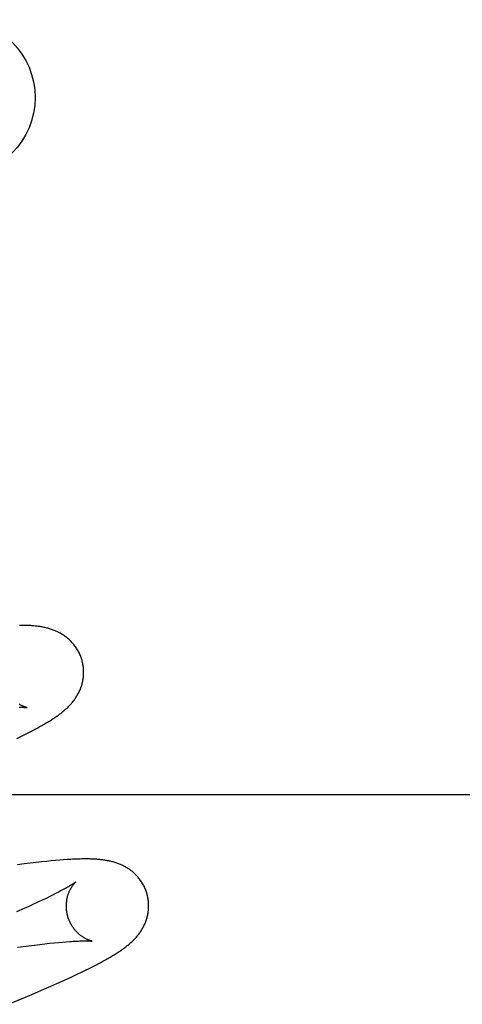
# Model space of a CAD drawing. Header units: inches. Extents: x 0 to 248, y 0 to 160.
# Tile 37 of 69: x 80.269 to 80.377, y 81.86 to 82.1. Entities that reach past the tile are written whole.
import ezdxf

# ---------------------------------------------------------------- set-up
doc = ezdxf.new("R2010")
doc.units = ezdxf.units.IN
doc.header["$LTSCALE"] = 13.627625
doc.header["$MEASUREMENT"] = 0
doc.linetypes.add('HIDDEN', pattern=[0.2, 0.1, -0.1])
doc.layers.add('DEFAULT_2', color=8, linetype='HIDDEN')

msp = doc.modelspace()

# ---------------------------------------------------------------- linework, layer by layer
at = {"layer": 'DEFAULT_2', "color": 8, "linetype": 'HIDDEN'}
for p, q in [((80.2693, 81.92523), (80.27017, 81.92565)), ((80.27017, 81.92565), (80.27098, 81.92606)), ((80.27098, 81.92606), (80.27174, 81.92646)), ((80.27174, 81.92646), (80.27247, 81.92683)), ((80.27247, 81.92683), (80.27315, 81.9272)), ((80.26838, 81.92478), (80.2693, 81.92523)), ((80.6216, 81.91104), (80.1466, 81.91104)), ((80.2701, 81.89427), (80.26853, 81.89407)), ((80.27161, 81.89445), (80.2701, 81.89427)), ((80.27302, 81.89461), (80.27161, 81.89445)), ((80.27434, 81.89476), (80.27302, 81.89461)), ((80.27556, 81.89488), (80.27434, 81.89476)), ((80.2767, 81.89499), (80.27556, 81.89488)), ((80.27777, 81.89509), (80.2767, 81.89499)), ((80.27877, 81.89517), (80.27777, 81.89509)), ((80.27972, 81.89524), (80.27877, 81.89517)), ((80.27795, 81.88712), (80.27718, 81.88673)), ((80.27349, 81.88495), (80.27242, 81.88446)), ((80.2745, 81.88543), (80.27349, 81.88495)), ((80.27545, 81.88588), (80.2745, 81.88543)), ((80.27635, 81.88632), (80.27545, 81.88588)), ((80.27718, 81.88673), (80.27635, 81.88632)), ((80.27012, 81.88341), (80.26825, 81.88258)), ((80.2713, 81.88394), (80.27012, 81.88341)), ((80.27242, 81.88446), (80.2713, 81.88394)), ((80.27629, 81.87495), (80.2774, 81.87506)), ((80.2774, 81.87506), (80.27844, 81.87516)), ((80.27844, 81.87516), (80.27943, 81.87525)), ((80.27943, 81.87525), (80.28035, 81.87533)), ((80.2685, 81.874), (80.27063, 81.87428)), ((80.27063, 81.87428), (80.27264, 81.87453)), ((80.27264, 81.87453), (80.27391, 81.87468)), ((80.27391, 81.87468), (80.27513, 81.87482)), ((80.27513, 81.87482), (80.27629, 81.87495)), ((80.28825, 81.87004), (80.28893, 81.8704)), ((80.28302, 81.86744), (80.28407, 81.86794)), ((80.28407, 81.86794), (80.28503, 81.86841)), ((80.28503, 81.86841), (80.28592, 81.86885)), ((80.28592, 81.86885), (80.28675, 81.86926)), ((80.28675, 81.86926), (80.28753, 81.86966)), ((80.28753, 81.86966), (80.28825, 81.87004)), ((80.27805, 81.86516), (80.27941, 81.86577)), ((80.27941, 81.86577), (80.28069, 81.86635)), ((80.28069, 81.86635), (80.2819, 81.86691)), ((80.2819, 81.86691), (80.28302, 81.86744)), ((80.27204, 81.86253), (80.27438, 81.86354)), ((80.27438, 81.86354), (80.27662, 81.86452)), ((80.27662, 81.86452), (80.27805, 81.86516)), ((80.2663, 81.86012), (80.26963, 81.86151)), ((80.26963, 81.86151), (80.27204, 81.86253))]:
    msp.add_line(p, q, dxfattribs=at)
for points in [[(80.2842, 81.94372), (80.28414, 81.94394), (80.28406, 81.94418), (80.28398, 81.94443), (80.28389, 81.94467), (80.28379, 81.94492), (80.28369, 81.94516), (80.28358, 81.94539), (80.28347, 81.94563), (80.28335, 81.94586), (80.28323, 81.94608), (80.2831, 81.9463), (80.28297, 81.94652), (80.28283, 81.94674), (80.28269, 81.94695), (80.28254, 81.94715), (80.28239, 81.94736), (80.28223, 81.94756), (80.28207, 81.94775), (80.28191, 81.94794), (80.28174, 81.94812), (80.28157, 81.9483), (80.2814, 81.94848), (80.28122, 81.94865), (80.28105, 81.94881), (80.28086, 81.94897), (80.28068, 81.94913), (80.2805, 81.94928), (80.28031, 81.94942), (80.28012, 81.94957), (80.27993, 81.9497), (80.27973, 81.94984), (80.27953, 81.94997), (80.27933, 81.95009), (80.27912, 81.95022), (80.27892, 81.95033), (80.27871, 81.95045), (80.2785, 81.95055), (80.27829, 81.95066), (80.27808, 81.95076), (80.27787, 81.95085), (80.27766, 81.95094), (80.27744, 81.95103), (80.27722, 81.95112), (80.277, 81.9512), (80.27678, 81.95127), (80.27656, 81.95135), (80.27633, 81.95142), (80.2761, 81.95149), (80.27587, 81.95155), (80.27564, 81.95161), (80.27541, 81.95167), (80.27518, 81.95172), (80.27494, 81.95177), (80.27471, 81.95182), (80.27447, 81.95186), (80.27424, 81.9519), (80.274, 81.95194), (80.27376, 81.95198), (80.27351, 81.95201), (80.27327, 81.95204), (80.27302, 81.95207), (80.27277, 81.95209), (80.27251, 81.95212), (80.27225, 81.95214), (80.27199, 81.95216), (80.27172, 81.95218), (80.27144, 81.95219), (80.27116, 81.95221), (80.27087, 81.95222), (80.27057, 81.95223), (80.27027, 81.95224), (80.26995, 81.95224), (80.26963, 81.95225), (80.26931, 81.95225), (80.26897, 81.95225)], [(80.27315, 81.9272), (80.27347, 81.92737), (80.27379, 81.92755), (80.2741, 81.92772), (80.2744, 81.92789), (80.27469, 81.92805), (80.27497, 81.92821), (80.27524, 81.92837), (80.27551, 81.92853), (80.27577, 81.92868), (80.27602, 81.92884), (80.27626, 81.92899), (80.2765, 81.92914), (80.27674, 81.92928), (80.27697, 81.92943), (80.27719, 81.92957), (80.27741, 81.92972), (80.27762, 81.92986), (80.27783, 81.93001), (80.27804, 81.93015), (80.27824, 81.93029), (80.27844, 81.93043), (80.27863, 81.93058), (80.27883, 81.93072), (80.27901, 81.93086), (80.2792, 81.93101), (80.27939, 81.93116), (80.27957, 81.93131), (80.27975, 81.93146), (80.27993, 81.93161), (80.28011, 81.93176), (80.28028, 81.93192), (80.28046, 81.93208), (80.28063, 81.93224), (80.2808, 81.9324), (80.28096, 81.93257), (80.28113, 81.93274), (80.28129, 81.93291), (80.28145, 81.93308), (80.2816, 81.93326), (80.28176, 81.93343), (80.2819, 81.93361), (80.28205, 81.9338), (80.28219, 81.93398), (80.28233, 81.93417), (80.28247, 81.93435), (80.2826, 81.93454), (80.28273, 81.93474), (80.28285, 81.93493), (80.28297, 81.93513), (80.28309, 81.93534), (80.28321, 81.93554), (80.28332, 81.93575), (80.28343, 81.93596), (80.28353, 81.93618), (80.28363, 81.93639), (80.28372, 81.93661), (80.28381, 81.93683), (80.2839, 81.93705), (80.28398, 81.93728), (80.28406, 81.93751), (80.28413, 81.93774), (80.2842, 81.93797), (80.28426, 81.93821), (80.28432, 81.93845), (80.28437, 81.93869), (80.28442, 81.93893), (80.28446, 81.93918), (80.28449, 81.93942), (80.28452, 81.93967), (80.28455, 81.93993), (80.28457, 81.94018), (80.28458, 81.94043), (80.28459, 81.94069), (80.28459, 81.94095), (80.28459, 81.9412), (80.28457, 81.94146), (80.28456, 81.94172), (80.28453, 81.94198), (80.2845, 81.94223), (80.28447, 81.94249), (80.28442, 81.94275), (80.28438, 81.943), (80.28432, 81.94326), (80.28426, 81.94351), (80.2842, 81.94372)], [(80.27088, 81.93227), (80.27089, 81.93227), (80.27088, 81.93227), (80.27086, 81.93227), (80.27084, 81.93227), (80.27081, 81.93228), (80.27077, 81.93229), (80.27073, 81.9323), (80.27068, 81.93231), (80.27063, 81.93232), (80.27057, 81.93234), (80.2705, 81.93236), (80.27043, 81.93238), (80.27036, 81.93241), (80.27028, 81.93243), (80.2702, 81.93246), (80.27011, 81.93249), (80.27002, 81.93253), (80.26993, 81.93257), (80.26983, 81.93261), (80.26973, 81.93265), (80.26963, 81.9327), (80.26952, 81.93275), (80.26941, 81.9328), (80.2693, 81.93286), (80.26919, 81.93292), (80.26907, 81.93298), (80.26895, 81.93305)], [(80.26889, 81.93234), (80.26912, 81.93234), (80.26932, 81.93234), (80.26951, 81.93234), (80.26969, 81.93233), (80.26985, 81.93233), (80.27, 81.93233), (80.27014, 81.93232), (80.27026, 81.93232), (80.27037, 81.93231), (80.27047, 81.9323), (80.27056, 81.9323), (80.27064, 81.93229), (80.2707, 81.93229), (80.27076, 81.93228), (80.2708, 81.93228), (80.27084, 81.93227), (80.27086, 81.93227), (80.27088, 81.93227), (80.27088, 81.93227)], [(80.29999, 81.88693), (80.29993, 81.88714), (80.29985, 81.88739), (80.29977, 81.88763), (80.29968, 81.88788), (80.29959, 81.88812), (80.29949, 81.88835), (80.29938, 81.88859), (80.29927, 81.88882), (80.29915, 81.88905), (80.29903, 81.88927), (80.2989, 81.8895), (80.29877, 81.88971), (80.29863, 81.88993), (80.29849, 81.89014), (80.29834, 81.89034), (80.29819, 81.89054), (80.29804, 81.89074), (80.29788, 81.89093), (80.29772, 81.89112), (80.29756, 81.89131), (80.29739, 81.89149), (80.29722, 81.89166), (80.29704, 81.89183), (80.29687, 81.89199), (80.29669, 81.89215), (80.29651, 81.89231), (80.29632, 81.89246), (80.29614, 81.89261), (80.29595, 81.89275), (80.29576, 81.89289), (80.29556, 81.89302), (80.29537, 81.89315), (80.29517, 81.89327), (80.29496, 81.8934), (80.29476, 81.89351), (80.29456, 81.89363), (80.29435, 81.89373), (80.29414, 81.89384), (80.29393, 81.89394), (80.29372, 81.89403), (80.29351, 81.89413), (80.2933, 81.89421), (80.29309, 81.8943), (80.29287, 81.89438), (80.29265, 81.89446), (80.29243, 81.89453), (80.29221, 81.8946), (80.29198, 81.89467), (80.29176, 81.89473), (80.29154, 81.89479), (80.29131, 81.89485), (80.29108, 81.8949), (80.29086, 81.89495), (80.29063, 81.895), (80.2904, 81.89504), (80.29017, 81.89509), (80.28994, 81.89512), (80.28971, 81.89516), (80.28947, 81.89519), (80.28924, 81.89523), (80.289, 81.89526), (80.28876, 81.89528), (80.28852, 81.89531), (80.28827, 81.89533), (80.28801, 81.89535), (80.28776, 81.89537), (80.28749, 81.89539), (80.28722, 81.8954), (80.28695, 81.89542), (80.28666, 81.89543), (80.28637, 81.89544), (80.28608, 81.89545), (80.28577, 81.89545), (80.28546, 81.89546), (80.28514, 81.89546), (80.28481, 81.89546), (80.28447, 81.89545), (80.28413, 81.89545), (80.28378, 81.89544), (80.28341, 81.89543), (80.28304, 81.89542), (80.28266, 81.89541), (80.28227, 81.89539), (80.28187, 81.89537), (80.28146, 81.89535), (80.28104, 81.89533), (80.28061, 81.8953), (80.27972, 81.89524)], [(80.28267, 81.88987), (80.28266, 81.88986), (80.28265, 81.88985), (80.28263, 81.88983), (80.2826, 81.88981), (80.28256, 81.88978), (80.28251, 81.88974), (80.28245, 81.8897), (80.28239, 81.88965), (80.28231, 81.8896), (80.28222, 81.88954), (80.28212, 81.88947), (80.28201, 81.8894), (80.28189, 81.88932), (80.28176, 81.88924), (80.28161, 81.88914), (80.28145, 81.88905), (80.28127, 81.88894), (80.28108, 81.88883), (80.28088, 81.88871), (80.28066, 81.88858), (80.28042, 81.88845), (80.28017, 81.8883), (80.27991, 81.88816), (80.27962, 81.888), (80.27932, 81.88784), (80.279, 81.88767), (80.27867, 81.88749), (80.27832, 81.88731), (80.27795, 81.88712)], [(80.28072, 81.88157), (80.28067, 81.88177), (80.28061, 81.88201), (80.28056, 81.88224), (80.28052, 81.88248), (80.28048, 81.88271), (80.28045, 81.88295), (80.28043, 81.88318), (80.28041, 81.88342), (80.2804, 81.88365), (80.28039, 81.88388), (80.28039, 81.88411), (80.28039, 81.88433), (80.2804, 81.88455), (80.28042, 81.88478), (80.28044, 81.88499), (80.28047, 81.88521), (80.2805, 81.88542), (80.28053, 81.88562), (80.28057, 81.88582), (80.28061, 81.88602), (80.28066, 81.88621), (80.2807, 81.88639), (80.28076, 81.88657), (80.28081, 81.88675), (80.28087, 81.88692), (80.28092, 81.88708), (80.28098, 81.88724), (80.28104, 81.8874), (80.28111, 81.88755), (80.28117, 81.88769), (80.28124, 81.88783), (80.2813, 81.88797), (80.28137, 81.8881), (80.28144, 81.88822), (80.2815, 81.88834), (80.28157, 81.88845), (80.28163, 81.88856), (80.2817, 81.88867), (80.28177, 81.88877), (80.28183, 81.88887), (80.28189, 81.88896), (80.28196, 81.88905), (80.28202, 81.88913), (80.28208, 81.88921), (80.28214, 81.88929), (80.2822, 81.88936), (80.28225, 81.88943), (80.28231, 81.88949), (80.28236, 81.88955), (80.28241, 81.8896), (80.28245, 81.88965), (80.28249, 81.88969), (80.28253, 81.88973), (80.28257, 81.88977), (80.2826, 81.8898), (80.28262, 81.88982), (80.28264, 81.88984), (80.28266, 81.88986), (80.28267, 81.88987), (80.28267, 81.88987)], [(80.28893, 81.8704), (80.28925, 81.87058), (80.28956, 81.87075), (80.28987, 81.87092), (80.29017, 81.87108), (80.29046, 81.87125), (80.29074, 81.87141), (80.29101, 81.87157), (80.29128, 81.87173), (80.29154, 81.87188), (80.2918, 81.87204), (80.29204, 81.87219), (80.29229, 81.87234), (80.29252, 81.87249), (80.29275, 81.87264), (80.29298, 81.87278), (80.2932, 81.87293), (80.29342, 81.87307), (80.29363, 81.87322), (80.29384, 81.87336), (80.29404, 81.87351), (80.29424, 81.87365), (80.29444, 81.8738), (80.29463, 81.87394), (80.29482, 81.87409), (80.29501, 81.87423), (80.2952, 81.87438), (80.29538, 81.87453), (80.29556, 81.87468), (80.29574, 81.87484), (80.29592, 81.87499), (80.29609, 81.87515), (80.29627, 81.8753), (80.29644, 81.87547), (80.2966, 81.87563), (80.29677, 81.87579), (80.29693, 81.87596), (80.29709, 81.87613), (80.29725, 81.87631), (80.29741, 81.87648), (80.29756, 81.87666), (80.29771, 81.87684), (80.29785, 81.87702), (80.29799, 81.8772), (80.29813, 81.87739), (80.29827, 81.87758), (80.2984, 81.87777), (80.29853, 81.87796), (80.29865, 81.87816), (80.29877, 81.87836), (80.29889, 81.87856), (80.29901, 81.87877), (80.29912, 81.87898), (80.29922, 81.87919), (80.29933, 81.8794), (80.29943, 81.87962), (80.29952, 81.87983), (80.29961, 81.88005), (80.29969, 81.88027), (80.29977, 81.8805), (80.29985, 81.88073), (80.29992, 81.88096), (80.29999, 81.88119), (80.30005, 81.88142), (80.30011, 81.88166), (80.30016, 81.8819), (80.30021, 81.88215), (80.30025, 81.88239), (80.30029, 81.88264), (80.30032, 81.88289), (80.30034, 81.88314), (80.30036, 81.88339), (80.30037, 81.88365), (80.30038, 81.8839), (80.30038, 81.88416), (80.30038, 81.88442), (80.30037, 81.88467), (80.30035, 81.88493), (80.30032, 81.88519), (80.30029, 81.88545), (80.30026, 81.8857), (80.30021, 81.88596), (80.30017, 81.88621), (80.30011, 81.88647), (80.30005, 81.88672), (80.29999, 81.88693)], [(80.28668, 81.87547), (80.28667, 81.87548), (80.28665, 81.87548), (80.28663, 81.87548), (80.2866, 81.87549), (80.28656, 81.8755), (80.28652, 81.87551), (80.28647, 81.87552), (80.28642, 81.87553), (80.28636, 81.87555), (80.28629, 81.87557), (80.28622, 81.87559), (80.28615, 81.87561), (80.28607, 81.87564), (80.28599, 81.87567), (80.2859, 81.8757), (80.28581, 81.87574), (80.28571, 81.87577), (80.28562, 81.87582), (80.28552, 81.87586), (80.28542, 81.87591), (80.28531, 81.87596), (80.2852, 81.87601), (80.28509, 81.87607), (80.28498, 81.87613), (80.28486, 81.87619), (80.28474, 81.87626), (80.28462, 81.87633), (80.2845, 81.87641), (80.28437, 81.87649), (80.28425, 81.87658), (80.28412, 81.87667), (80.28399, 81.87676), (80.28385, 81.87687), (80.28372, 81.87697), (80.28359, 81.87708), (80.28345, 81.8772), (80.28332, 81.87732), (80.28318, 81.87745), (80.28304, 81.87758), (80.28291, 81.87772), (80.28277, 81.87787), (80.28264, 81.87802), (80.2825, 81.87818), (80.28237, 81.87834), (80.28224, 81.87851), (80.28211, 81.87868), (80.28198, 81.87887), (80.28186, 81.87905), (80.28174, 81.87924), (80.28162, 81.87944), (80.28151, 81.87964), (80.2814, 81.87984), (80.2813, 81.88005), (80.2812, 81.88026), (80.28111, 81.88048), (80.28102, 81.8807), (80.28093, 81.88092), (80.28085, 81.88115), (80.28078, 81.88137), (80.28072, 81.88157)], [(80.28035, 81.87533), (80.28121, 81.87539), (80.28162, 81.87542), (80.28201, 81.87544), (80.28239, 81.87546), (80.28274, 81.87548), (80.28307, 81.8755), (80.28338, 81.87551), (80.28367, 81.87552), (80.28395, 81.87553), (80.2842, 81.87554), (80.28444, 81.87554), (80.28467, 81.87555), (80.28487, 81.87555), (80.28507, 81.87555), (80.28525, 81.87555), (80.28542, 81.87554), (80.28557, 81.87554), (80.28572, 81.87554), (80.28585, 81.87553), (80.28597, 81.87553), (80.28608, 81.87552), (80.28618, 81.87552), (80.28627, 81.87551), (80.28635, 81.87551), (80.28642, 81.8755), (80.28648, 81.8755), (80.28653, 81.87549), (80.28658, 81.87549), (80.28661, 81.87548), (80.28664, 81.87548), (80.28666, 81.87548), (80.28667, 81.87547), (80.28668, 81.87547)]]:
    msp.add_lwpolyline(points, dxfattribs=at)
msp.add_circle((80.25388, 82.08058), 0.01893, dxfattribs=at)

doc.saveas('drawing.dxf')
